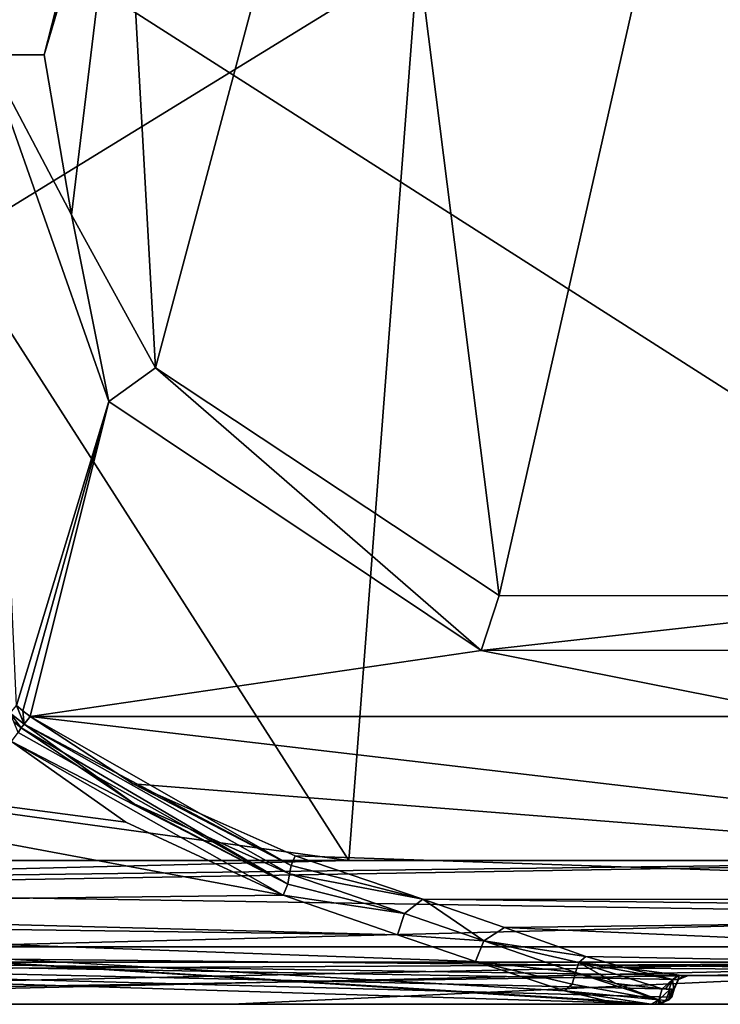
# Model space of a CAD drawing. Extents: x -250 to 250, y -697 to 625.
# Tile 2 of 256: x -200 to -176, y -697 to -663. Entities that reach past the tile are written whole.
import ezdxf

# ---------------------------------------------------------------- set-up
doc = ezdxf.new("R2010")
doc.units = 0
doc.header["$LTSCALE"] = 25.405557
for name, color, linetype in [('11', 7, 'CONTINUOUS'), ('122', 7, 'CONTINUOUS'), ('123', 7, 'CONTINUOUS'), ('125', 7, 'CONTINUOUS'), ('128', 7, 'CONTINUOUS'), ('134', 7, 'CONTINUOUS'), ('146', 7, 'CONTINUOUS'), ('2', 7, 'CONTINUOUS'), ('20', 7, 'CONTINUOUS'), ('21', 7, 'CONTINUOUS'), ('23', 7, 'CONTINUOUS'), ('24', 7, 'CONTINUOUS'), ('31', 7, 'CONTINUOUS'), ('32', 7, 'CONTINUOUS'), ('33', 7, 'CONTINUOUS'), ('34', 7, 'CONTINUOUS'), ('36', 7, 'CONTINUOUS'), ('37', 7, 'CONTINUOUS'), ('38', 7, 'CONTINUOUS'), ('4', 7, 'CONTINUOUS'), ('48', 7, 'CONTINUOUS'), ('49', 7, 'CONTINUOUS'), ('50', 7, 'CONTINUOUS'), ('51', 7, 'CONTINUOUS'), ('52', 7, 'CONTINUOUS'), ('53', 7, 'CONTINUOUS'), ('54', 7, 'CONTINUOUS'), ('55', 7, 'CONTINUOUS'), ('57', 7, 'CONTINUOUS'), ('63', 7, 'CONTINUOUS'), ('7', 7, 'CONTINUOUS')]:
    doc.layers.add(name, color=color, linetype=linetype)

msp = doc.modelspace()

# ---------------------------------------------------------------- linework, layer by layer
at = {"layer": '11', "color": 7, "linetype": 'CONTINUOUS'}
for points in [[(-224, -693.802, -17.511), (-224, -687.2, -20), (-190.697, -693.407, -17.841), (-224, -693.802, -17.511)], [(-190.697, -693.407, -17.841), (-224, -687.2, -20), (-196.167, -690.87, -19.302), (-190.697, -693.407, -17.841)], [(-196.167, -690.87, -19.302), (-224, -687.2, -20), (-200.144, -688.067, -19.962), (-196.167, -690.87, -19.302)], [(-186.728, -694.784, -16.518), (-224, -693.802, -17.511), (-190.697, -693.407, -17.841), (-186.728, -694.784, -16.518)], [(-224, -694.271, -17.071), (-224, -693.802, -17.511), (-186.728, -694.784, -16.518), (-224, -694.271, -17.071)], [(-224, -694.271, -17.071), (-177.921, -697.2, -10), (-200.961, -697.2, -10), (-224, -694.271, -17.071)], [(-177.921, -697.2, -10), (-224, -694.271, -17.071), (-179.525, -697.069, -11.611), (-177.921, -697.2, -10)], [(-180.935, -696.728, -13.037), (-224, -694.271, -17.071), (-184.017, -695.707, -15.256), (-180.935, -696.728, -13.037)], [(-224, -694.271, -17.071), (-180.935, -696.728, -13.037), (-179.525, -697.069, -11.611), (-224, -694.271, -17.071)], [(-184.017, -695.707, -15.256), (-224, -694.271, -17.071), (-186.728, -694.784, -16.518), (-184.017, -695.707, -15.256)]]:
    msp.add_3dface(points, dxfattribs=at)
at = {"layer": '122', "color": 7, "linetype": 'CONTINUOUS'}
for points in [[(-213.714, -688.714, 20), (-188.417, -692.2, 20), (-224, -636.604, 20), (-213.714, -688.714, 20)], [(-224, -636.604, 20), (-188.417, -692.2, 20), (-184.228, -637.405, 20), (-224, -636.604, 20)], [(-188.417, -692.2, 20), (-161, -692.2, 20), (-184.228, -637.405, 20), (-188.417, -692.2, 20)], [(-159.828, -686.372, 20), (-157, -685.2, 20), (-184.228, -637.405, 20), (-159.828, -686.372, 20)], [(-184.228, -637.405, 20), (-157, -685.2, 20), (-144.456, -638.205, 20), (-184.228, -637.405, 20)], [(-161, -689.2, 20), (-159.828, -686.372, 20), (-184.228, -637.405, 20), (-161, -689.2, 20)], [(-161, -692.2, 20), (-161, -689.2, 20), (-184.228, -637.405, 20), (-161, -692.2, 20)], [(-215.835, -692.2, 20), (-188.417, -692.2, 20), (-213.714, -688.714, 20), (-215.835, -692.2, 20)]]:
    msp.add_3dface(points, dxfattribs=at)
at = {"layer": '123', "color": 7, "linetype": 'CONTINUOUS'}
for points in [[(-239, -697.2, 0.025), (-145, -697.2, 0.025), (-234.598, -697.2, 10.615), (-239, -697.2, 0.025)], [(-145, -697.2, 0.025), (-224, -697.2, 15), (-234.598, -697.2, 10.615), (-145, -697.2, 0.025)], [(-224, -697.2, 15), (-145, -697.2, 0.025), (-192.5, -697.2, 15), (-224, -697.2, 15)], [(-192.5, -697.2, 15), (-145, -697.2, 0.025), (-160.121, -697.2, 8.879), (-192.5, -697.2, 15)], [(-161, -697.2, 15), (-192.5, -697.2, 15), (-161, -697.2, 11), (-161, -697.2, 15)], [(-161, -697.2, 11), (-192.5, -697.2, 15), (-160.121, -697.2, 8.879), (-161, -697.2, 11)]]:
    msp.add_3dface(points, dxfattribs=at)
at = {"layer": '125', "color": 7, "linetype": 'CONTINUOUS'}
for points in [[(-242, -695.2, 0.025), (-145, -695.2, 0.025), (-239, -697.2, 0.025), (-242, -695.2, 0.025)], [(-239, -697.2, 0.025), (-145, -695.2, 0.025), (-145, -695.7, 0.025), (-239, -697.2, 0.025)], [(-145, -697.2, 0.025), (-239, -697.2, 0.025), (-145, -695.7, 0.025), (-145, -697.2, 0.025)]]:
    msp.add_3dface(points, dxfattribs=at)
at = {"layer": '128', "color": 7, "linetype": 'CONTINUOUS'}
for points in [[(-145, -695.2, 0.025), (-242, -695.2, 0.025), (-145, -695.2), (-145, -695.2, 0.025)], [(-242, -695.2, 0.025), (-242, -695.2), (-145, -695.2), (-242, -695.2, 0.025)]]:
    msp.add_3dface(points, dxfattribs=at)
at = {"layer": '134', "color": 7, "linetype": 'CONTINUOUS'}
for points in [[(-219.327, -693.2, 19.899), (-161, -692.2, 20), (-217.352, -692.918, 19.948), (-219.327, -693.2, 19.899)], [(-161, -692.2, 20), (-219.327, -693.2, 19.899), (-161, -694.118, 19.618), (-161, -692.2, 20)], [(-161, -692.2, 20), (-188.417, -692.2, 20), (-217.352, -692.918, 19.948), (-161, -692.2, 20)], [(-188.417, -692.2, 20), (-215.835, -692.2, 20), (-217.352, -692.918, 19.948), (-188.417, -692.2, 20)], [(-219.327, -693.2, 19.899), (-224, -695.736, 18.536), (-161, -694.118, 19.618), (-219.327, -693.2, 19.899)], [(-161, -694.118, 19.618), (-224, -695.736, 18.536), (-161, -695.737, 18.534), (-161, -694.118, 19.618)], [(-224, -695.736, 18.536), (-224, -696.073, 18.162), (-161, -695.737, 18.534), (-224, -695.736, 18.536)], [(-224, -696.073, 18.162), (-224, -697.2, 15), (-161, -695.737, 18.534), (-224, -696.073, 18.162)], [(-224, -697.2, 15), (-192.5, -697.2, 15), (-161, -695.737, 18.534), (-224, -697.2, 15)], [(-192.5, -697.2, 15), (-161, -697.2, 15), (-161, -695.737, 18.534), (-192.5, -697.2, 15)]]:
    msp.add_3dface(points, dxfattribs=at)
at = {"layer": '146', "color": 7, "linetype": 'CONTINUOUS'}
for points in [[(-242, -633.241), (-144.396, -635.206), (-242, -695.2), (-242, -633.241)], [(-242, -695.2), (-144.396, -635.206), (-145, -695.2), (-242, -695.2)]]:
    msp.add_3dface(points, dxfattribs=at)
at = {"layer": '2', "color": 7, "linetype": 'CONTINUOUS'}
for points in [[(-177.671, -697.2, -0.025), (-238.997, -697.2, -0.025), (-177.671, -697.2, -9.763), (-177.671, -697.2, -0.025)], [(-177.671, -697.2, -9.763), (-238.997, -697.2, -0.025), (-177.798, -697.2, -9.884), (-177.671, -697.2, -9.763)], [(-177.798, -697.2, -9.884), (-238.997, -697.2, -0.025), (-177.921, -697.2, -10), (-177.798, -697.2, -9.884)], [(-177.921, -697.2, -10), (-238.997, -697.2, -0.025), (-200.961, -697.2, -10), (-177.921, -697.2, -10)]]:
    msp.add_3dface(points, dxfattribs=at)
at = {"layer": '20', "color": 7, "linetype": 'CONTINUOUS'}
for points in [[(-144.396, -635.206), (-242, -633.241), (-145, -695.2), (-144.396, -635.206)], [(-242, -633.241), (-242, -695.2), (-145, -695.2), (-242, -633.241)]]:
    msp.add_3dface(points, dxfattribs=at)
at = {"layer": '21', "color": 7, "linetype": 'CONTINUOUS'}
for points in [[(-195.562, -650.725, -19), (-201, -664.2, -19), (-201.568, -642.056, -19), (-195.562, -650.725, -19)], [(-201, -664.2, -19), (-196.76, -676.253, -19), (-199.965, -686.819, -19), (-201, -664.2, -19)], [(-199.965, -686.819, -19), (-196.76, -676.253, -19), (-199.744, -686.999, -19), (-199.965, -686.819, -19)], [(-199.744, -686.999, -19), (-196.76, -676.253, -19), (-199.494, -687.2, -19), (-199.744, -686.999, -19)], [(-196.76, -676.253, -19), (-183.822, -684.898, -19), (-199.494, -687.2, -19), (-196.76, -676.253, -19)], [(-199.494, -687.2, -19), (-183.822, -684.898, -19), (-172.247, -687.2, -19), (-199.494, -687.2, -19)], [(-183.822, -684.898, -19), (-166.174, -684.896, -19), (-172.247, -687.2, -19), (-183.822, -684.898, -19)]]:
    msp.add_3dface(points, dxfattribs=at)
at = {"layer": '23', "color": 7, "linetype": 'CONTINUOUS'}
for points in [[(-176.649, -696.2, -10), (-145, -696.2, -10), (-176.629, -696.2, -9.882), (-176.649, -696.2, -10)], [(-176.629, -696.2, -9.882), (-145, -696.2, -10), (-176.622, -696.2, -9.764), (-176.629, -696.2, -9.882)], [(-145, -696.2, -0.025), (-176.622, -696.2, -0.025), (-145, -696.2, -10), (-145, -696.2, -0.025)], [(-145, -696.2, -10), (-176.622, -696.2, -0.025), (-176.622, -696.2, -9.764), (-145, -696.2, -10)]]:
    msp.add_3dface(points, dxfattribs=at)
at = {"layer": '24', "color": 7, "linetype": 'CONTINUOUS'}
for points in [[(-199.494, -687.2, -19), (-172.247, -687.2, -19), (-145, -693.564, -16.364), (-199.494, -687.2, -19)], [(-199.494, -687.2, -19), (-145, -693.564, -16.364), (-195.918, -689.532, -18.693), (-199.494, -687.2, -19)], [(-195.918, -689.532, -18.693), (-145, -693.564, -16.364), (-190.289, -692.038, -17.589), (-195.918, -689.532, -18.693)], [(-190.289, -692.038, -17.589), (-145, -693.564, -16.364), (-185.854, -693.551, -16.377), (-190.289, -692.038, -17.589)], [(-145, -693.564, -16.364), (-145, -694.06, -15.826), (-185.854, -693.551, -16.377), (-145, -693.564, -16.364)], [(-185.854, -693.551, -16.377), (-145, -694.06, -15.826), (-183.014, -694.535, -15.215), (-185.854, -693.551, -16.377)], [(-145, -694.06, -15.826), (-145, -696.2, -10), (-183.014, -694.535, -15.215), (-145, -694.06, -15.826)], [(-145, -696.2, -10), (-180.191, -695.536, -13.393), (-183.014, -694.535, -15.215), (-145, -696.2, -10)], [(-180.191, -695.536, -13.393), (-145, -696.2, -10), (-178.765, -695.946, -12.124), (-180.191, -695.536, -13.393)], [(-178.765, -695.946, -12.124), (-145, -696.2, -10), (-176.949, -696.186, -10.497), (-178.765, -695.946, -12.124)], [(-176.949, -696.186, -10.497), (-145, -696.2, -10), (-176.758, -696.196, -10.266), (-176.949, -696.186, -10.497)], [(-145, -696.2, -10), (-176.649, -696.2, -10), (-176.758, -696.196, -10.266), (-145, -696.2, -10)]]:
    msp.add_3dface(points, dxfattribs=at)
at = {"layer": '31', "color": 7, "linetype": 'CONTINUOUS'}
for points in [[(-180.191, -695.536, -13.393), (-178.765, -695.946, -12.124), (-180.433, -695.75, -13.222), (-180.191, -695.536, -13.393)], [(-180.545, -696.097, -13.243), (-180.433, -695.75, -13.222), (-179.143, -696.473, -11.915), (-180.545, -696.097, -13.243)], [(-178.765, -695.946, -12.124), (-177.183, -696.333, -10.259), (-180.433, -695.75, -13.222), (-178.765, -695.946, -12.124)], [(-177.183, -696.333, -10.259), (-177.543, -696.66, -10.399), (-180.433, -695.75, -13.222), (-177.183, -696.333, -10.259)], [(-180.433, -695.75, -13.222), (-177.543, -696.66, -10.399), (-179.143, -696.473, -11.915), (-180.433, -695.75, -13.222)], [(-178.765, -695.946, -12.124), (-176.949, -696.186, -10.497), (-177.183, -696.333, -10.259), (-178.765, -695.946, -12.124)], [(-177.42, -696.665, -10.283), (-177.543, -696.66, -10.399), (-177.183, -696.333, -10.259), (-177.42, -696.665, -10.283)], [(-177.292, -696.669, -10.162), (-177.42, -696.665, -10.283), (-177.183, -696.333, -10.259), (-177.292, -696.669, -10.162)]]:
    msp.add_3dface(points, dxfattribs=at)
at = {"layer": '32', "color": 7, "linetype": 'CONTINUOUS'}
for points in [[(-190.289, -692.038, -17.589), (-185.854, -693.551, -16.377), (-190.421, -692.37, -17.532), (-190.289, -692.038, -17.589)], [(-185.854, -693.551, -16.377), (-190.484, -692.668, -17.724), (-190.421, -692.37, -17.532), (-185.854, -693.551, -16.377)], [(-190.484, -692.668, -17.724), (-185.854, -693.551, -16.377), (-186.483, -694.047, -16.534), (-190.484, -692.668, -17.724)], [(-186.483, -694.047, -16.534), (-185.854, -693.551, -16.377), (-183.732, -694.995, -15.369), (-186.483, -694.047, -16.534)], [(-185.854, -693.551, -16.377), (-183.014, -694.535, -15.215), (-183.732, -694.995, -15.369), (-185.854, -693.551, -16.377)], [(-183.014, -694.535, -15.215), (-180.191, -695.536, -13.393), (-183.732, -694.995, -15.369), (-183.014, -694.535, -15.215)], [(-180.191, -695.536, -13.393), (-180.433, -695.75, -13.222), (-183.732, -694.995, -15.369), (-180.191, -695.536, -13.393)], [(-180.433, -695.75, -13.222), (-180.545, -696.097, -13.243), (-183.732, -694.995, -15.369), (-180.433, -695.75, -13.222)]]:
    msp.add_3dface(points, dxfattribs=at)
at = {"layer": '33', "color": 7, "linetype": 'CONTINUOUS'}
for points in [[(-195.884, -690.23, -18.967), (-199.803, -687.59, -19.459), (-199.704, -687.465, -19.132), (-195.884, -690.23, -18.967)], [(-199.494, -687.2, -19), (-190.421, -692.37, -17.532), (-199.704, -687.465, -19.132), (-199.494, -687.2, -19)], [(-190.421, -692.37, -17.532), (-190.484, -692.668, -17.724), (-199.704, -687.465, -19.132), (-190.421, -692.37, -17.532)], [(-190.484, -692.668, -17.724), (-195.884, -690.23, -18.967), (-199.704, -687.465, -19.132), (-190.484, -692.668, -17.724)], [(-199.494, -687.2, -19), (-195.918, -689.532, -18.693), (-190.421, -692.37, -17.532), (-199.494, -687.2, -19)], [(-195.918, -689.532, -18.693), (-190.289, -692.038, -17.589), (-190.421, -692.37, -17.532), (-195.918, -689.532, -18.693)]]:
    msp.add_3dface(points, dxfattribs=at)
at = {"layer": '34', "color": 7, "linetype": 'CONTINUOUS'}
for points in [[(-200.186, -687.08, -19.136), (-199.965, -686.819, -19), (-199.704, -687.465, -19.132), (-200.186, -687.08, -19.136)], [(-199.803, -687.59, -19.459), (-200.186, -687.08, -19.136), (-199.704, -687.465, -19.132), (-199.803, -687.59, -19.459)], [(-200.186, -687.08, -19.136), (-199.803, -687.59, -19.459), (-200.062, -687.384, -19.467), (-200.186, -687.08, -19.136)], [(-199.965, -686.819, -19), (-199.744, -686.999, -19), (-199.704, -687.465, -19.132), (-199.965, -686.819, -19)], [(-199.744, -686.999, -19), (-199.494, -687.2, -19), (-199.704, -687.465, -19.132), (-199.744, -686.999, -19)]]:
    msp.add_3dface(points, dxfattribs=at)
at = {"layer": '36', "color": 7, "linetype": 'CONTINUOUS'}
for points in [[(-176.967, -696.338, -0.025), (-177.121, -696.676, -0.025), (-176.967, -696.338, -9.764), (-176.967, -696.338, -0.025)], [(-177.121, -696.676, -0.025), (-177.121, -696.676, -9.764), (-176.967, -696.338, -9.764), (-177.121, -696.676, -0.025)], [(-176.622, -696.2, -0.025), (-176.967, -696.338, -0.025), (-176.622, -696.2, -9.764), (-176.622, -696.2, -0.025)], [(-176.622, -696.2, -9.764), (-176.967, -696.338, -0.025), (-176.967, -696.338, -9.764), (-176.622, -696.2, -9.764)]]:
    msp.add_3dface(points, dxfattribs=at)
at = {"layer": '37', "color": 7, "linetype": 'CONTINUOUS'}
for points in [[(-177.135, -696.676, -9.888), (-176.967, -696.338, -9.764), (-177.125, -696.676, -9.826), (-177.135, -696.676, -9.888)], [(-176.967, -696.338, -9.764), (-177.135, -696.676, -9.888), (-176.985, -696.338, -9.922), (-176.967, -696.338, -9.764)], [(-176.967, -696.338, -9.764), (-177.121, -696.676, -9.764), (-177.125, -696.676, -9.826), (-176.967, -696.338, -9.764)], [(-176.649, -696.2, -10), (-176.622, -696.2, -9.764), (-176.985, -696.338, -9.922), (-176.649, -696.2, -10)], [(-176.622, -696.2, -9.764), (-176.967, -696.338, -9.764), (-176.985, -696.338, -9.922), (-176.622, -696.2, -9.764)], [(-176.649, -696.2, -10), (-176.629, -696.2, -9.882), (-176.622, -696.2, -9.764), (-176.649, -696.2, -10)]]:
    msp.add_3dface(points, dxfattribs=at)
at = {"layer": '38', "color": 7, "linetype": 'CONTINUOUS'}
for points in [[(-177.292, -696.669, -10.162), (-177.183, -696.333, -10.259), (-177.135, -696.676, -9.888), (-177.292, -696.669, -10.162)], [(-177.183, -696.333, -10.259), (-176.949, -696.186, -10.497), (-176.985, -696.338, -9.922), (-177.183, -696.333, -10.259)], [(-177.135, -696.676, -9.888), (-177.183, -696.333, -10.259), (-176.985, -696.338, -9.922), (-177.135, -696.676, -9.888)], [(-176.949, -696.186, -10.497), (-176.758, -696.196, -10.266), (-176.985, -696.338, -9.922), (-176.949, -696.186, -10.497)], [(-176.758, -696.196, -10.266), (-176.649, -696.2, -10), (-176.985, -696.338, -9.922), (-176.758, -696.196, -10.266)], [(-177.292, -696.669, -10.162), (-177.135, -696.676, -9.888), (-177.189, -696.683, -10.027), (-177.292, -696.669, -10.162)], [(-177.284, -696.677, -10.154), (-177.292, -696.669, -10.162), (-177.189, -696.683, -10.027), (-177.284, -696.677, -10.154)], [(-177.276, -696.685, -10.146), (-177.284, -696.677, -10.154), (-177.189, -696.683, -10.027), (-177.276, -696.685, -10.146)]]:
    msp.add_3dface(points, dxfattribs=at)
at = {"layer": '4', "color": 7, "linetype": 'CONTINUOUS'}
for points in [[(-145, -695.2, -0.025), (-242, -695.2, -0.025), (-145, -696.2, -0.025), (-145, -695.2, -0.025)], [(-177.121, -696.676, -0.025), (-242, -695.2, -0.025), (-177.208, -696.948, -0.025), (-177.121, -696.676, -0.025)], [(-242, -695.2, -0.025), (-177.121, -696.676, -0.025), (-176.967, -696.338, -0.025), (-242, -695.2, -0.025)], [(-177.208, -696.948, -0.025), (-242, -695.2, -0.025), (-177.671, -697.2, -0.025), (-177.208, -696.948, -0.025)], [(-177.671, -697.2, -0.025), (-242, -695.2, -0.025), (-238.997, -697.2, -0.025), (-177.671, -697.2, -0.025)], [(-145, -696.2, -0.025), (-242, -695.2, -0.025), (-176.622, -696.2, -0.025), (-145, -696.2, -0.025)], [(-176.622, -696.2, -0.025), (-242, -695.2, -0.025), (-176.967, -696.338, -0.025), (-176.622, -696.2, -0.025)]]:
    msp.add_3dface(points, dxfattribs=at)
at = {"layer": '48', "color": 7, "linetype": 'CONTINUOUS'}
msp.add_3dface([(-200.062, -687.384, -19.467), (-199.803, -687.59, -19.459), (-199.905, -687.752, -19.831), (-200.062, -687.384, -19.467)], dxfattribs=at)
at = {"layer": '49', "color": 7, "linetype": 'CONTINUOUS'}
for points in [[(-200.144, -688.067, -19.962), (-199.905, -687.752, -19.831), (-190.546, -693.026, -17.937), (-200.144, -688.067, -19.962)], [(-199.905, -687.752, -19.831), (-199.803, -687.59, -19.459), (-190.546, -693.026, -17.937), (-199.905, -687.752, -19.831)], [(-199.803, -687.59, -19.459), (-195.884, -690.23, -18.967), (-190.546, -693.026, -17.937), (-199.803, -687.59, -19.459)], [(-190.697, -693.407, -17.841), (-196.167, -690.87, -19.302), (-200.144, -688.067, -19.962), (-190.697, -693.407, -17.841)], [(-190.697, -693.407, -17.841), (-200.144, -688.067, -19.962), (-190.546, -693.026, -17.937), (-190.697, -693.407, -17.841)], [(-195.884, -690.23, -18.967), (-190.484, -692.668, -17.724), (-190.546, -693.026, -17.937), (-195.884, -690.23, -18.967)]]:
    msp.add_3dface(points, dxfattribs=at)
at = {"layer": '50', "color": 7, "linetype": 'CONTINUOUS'}
for points in [[(-190.484, -692.668, -17.724), (-186.483, -694.047, -16.534), (-190.546, -693.026, -17.937), (-190.484, -692.668, -17.724)], [(-186.483, -694.047, -16.534), (-190.697, -693.407, -17.841), (-190.546, -693.026, -17.937), (-186.483, -694.047, -16.534)], [(-186.728, -694.784, -16.518), (-190.697, -693.407, -17.841), (-186.483, -694.047, -16.534), (-186.728, -694.784, -16.518)], [(-186.728, -694.784, -16.518), (-186.483, -694.047, -16.534), (-183.732, -694.995, -15.369), (-186.728, -694.784, -16.518)], [(-184.017, -695.707, -15.256), (-186.728, -694.784, -16.518), (-183.732, -694.995, -15.369), (-184.017, -695.707, -15.256)], [(-180.545, -696.097, -13.243), (-184.017, -695.707, -15.256), (-183.732, -694.995, -15.369), (-180.545, -696.097, -13.243)], [(-180.935, -696.728, -13.037), (-184.017, -695.707, -15.256), (-180.662, -696.496, -13.248), (-180.935, -696.728, -13.037)], [(-184.017, -695.707, -15.256), (-180.545, -696.097, -13.243), (-180.662, -696.496, -13.248), (-184.017, -695.707, -15.256)]]:
    msp.add_3dface(points, dxfattribs=at)
at = {"layer": '51', "color": 7, "linetype": 'CONTINUOUS'}
for points in [[(-180.662, -696.496, -13.248), (-180.545, -696.097, -13.243), (-177.656, -697.042, -10.28), (-180.662, -696.496, -13.248)], [(-180.545, -696.097, -13.243), (-179.143, -696.473, -11.915), (-177.656, -697.042, -10.28), (-180.545, -696.097, -13.243)], [(-180.935, -696.728, -13.037), (-180.662, -696.496, -13.248), (-177.656, -697.042, -10.28), (-180.935, -696.728, -13.037)], [(-180.935, -696.728, -13.037), (-177.921, -697.2, -10), (-179.525, -697.069, -11.611), (-180.935, -696.728, -13.037)], [(-177.921, -697.2, -10), (-180.935, -696.728, -13.037), (-177.656, -697.042, -10.28), (-177.921, -697.2, -10)], [(-179.143, -696.473, -11.915), (-177.543, -696.66, -10.399), (-177.656, -697.042, -10.28), (-179.143, -696.473, -11.915)]]:
    msp.add_3dface(points, dxfattribs=at)
at = {"layer": '52', "color": 7, "linetype": 'CONTINUOUS'}
for points in [[(-177.543, -696.66, -10.399), (-177.276, -696.685, -10.146), (-177.656, -697.042, -10.28), (-177.543, -696.66, -10.399)], [(-177.656, -697.042, -10.28), (-177.276, -696.685, -10.146), (-177.408, -697.065, -10.013), (-177.656, -697.042, -10.28)], [(-177.543, -696.66, -10.399), (-177.42, -696.665, -10.283), (-177.284, -696.677, -10.154), (-177.543, -696.66, -10.399)], [(-177.543, -696.66, -10.399), (-177.284, -696.677, -10.154), (-177.276, -696.685, -10.146), (-177.543, -696.66, -10.399)], [(-177.42, -696.665, -10.283), (-177.292, -696.669, -10.162), (-177.284, -696.677, -10.154), (-177.42, -696.665, -10.283)], [(-177.798, -697.2, -9.884), (-177.921, -697.2, -10), (-177.656, -697.042, -10.28), (-177.798, -697.2, -9.884)], [(-177.671, -697.2, -9.763), (-177.798, -697.2, -9.884), (-177.656, -697.042, -10.28), (-177.671, -697.2, -9.763)], [(-177.671, -697.2, -9.763), (-177.656, -697.042, -10.28), (-177.669, -697.2, -9.764), (-177.671, -697.2, -9.763)], [(-177.669, -697.2, -9.764), (-177.656, -697.042, -10.28), (-177.661, -697.2, -9.769), (-177.669, -697.2, -9.764)], [(-177.661, -697.2, -9.769), (-177.656, -697.042, -10.28), (-177.652, -697.2, -9.777), (-177.661, -697.2, -9.769)], [(-177.652, -697.2, -9.777), (-177.656, -697.042, -10.28), (-177.632, -697.198, -9.794), (-177.652, -697.2, -9.777)], [(-177.632, -697.198, -9.794), (-177.656, -697.042, -10.28), (-177.594, -697.191, -9.83), (-177.632, -697.198, -9.794)], [(-177.594, -697.191, -9.83), (-177.656, -697.042, -10.28), (-177.527, -697.164, -9.895), (-177.594, -697.191, -9.83)], [(-177.527, -697.164, -9.895), (-177.656, -697.042, -10.28), (-177.408, -697.065, -10.013), (-177.527, -697.164, -9.895)]]:
    msp.add_3dface(points, dxfattribs=at)
at = {"layer": '53', "color": 7, "linetype": 'CONTINUOUS'}
for points in [[(-177.121, -696.676, -9.764), (-177.208, -696.948, -0.025), (-177.291, -697.047, -9.764), (-177.121, -696.676, -9.764)], [(-177.121, -696.676, -0.025), (-177.208, -696.948, -0.025), (-177.121, -696.676, -9.764), (-177.121, -696.676, -0.025)], [(-177.208, -696.948, -0.025), (-177.671, -697.2, -0.025), (-177.291, -697.047, -9.764), (-177.208, -696.948, -0.025)], [(-177.671, -697.2, -0.025), (-177.669, -697.2, -9.764), (-177.291, -697.047, -9.764), (-177.671, -697.2, -0.025)], [(-177.671, -697.2, -0.025), (-177.671, -697.2, -9.763), (-177.669, -697.2, -9.764), (-177.671, -697.2, -0.025)]]:
    msp.add_3dface(points, dxfattribs=at)
at = {"layer": '54', "color": 7, "linetype": 'CONTINUOUS'}
for points in [[(-177.408, -697.065, -10.013), (-177.276, -696.685, -10.146), (-177.291, -697.047, -9.764), (-177.408, -697.065, -10.013)], [(-177.135, -696.676, -9.888), (-177.121, -696.676, -9.764), (-177.291, -697.047, -9.764), (-177.135, -696.676, -9.888)], [(-177.189, -696.683, -10.027), (-177.135, -696.676, -9.888), (-177.291, -697.047, -9.764), (-177.189, -696.683, -10.027)], [(-177.276, -696.685, -10.146), (-177.189, -696.683, -10.027), (-177.291, -697.047, -9.764), (-177.276, -696.685, -10.146)], [(-177.121, -696.676, -9.764), (-177.135, -696.676, -9.888), (-177.125, -696.676, -9.826), (-177.121, -696.676, -9.764)], [(-177.669, -697.2, -9.764), (-177.661, -697.2, -9.769), (-177.291, -697.047, -9.764), (-177.669, -697.2, -9.764)], [(-177.661, -697.2, -9.769), (-177.652, -697.2, -9.777), (-177.291, -697.047, -9.764), (-177.661, -697.2, -9.769)], [(-177.652, -697.2, -9.777), (-177.408, -697.065, -10.013), (-177.291, -697.047, -9.764), (-177.652, -697.2, -9.777)], [(-177.652, -697.2, -9.777), (-177.632, -697.198, -9.794), (-177.408, -697.065, -10.013), (-177.652, -697.2, -9.777)], [(-177.632, -697.198, -9.794), (-177.527, -697.164, -9.895), (-177.408, -697.065, -10.013), (-177.632, -697.198, -9.794)], [(-177.632, -697.198, -9.794), (-177.594, -697.191, -9.83), (-177.527, -697.164, -9.895), (-177.632, -697.198, -9.794)]]:
    msp.add_3dface(points, dxfattribs=at)
at = {"layer": '55', "color": 7, "linetype": 'CONTINUOUS'}
for points in [[(-174.416, -644.206, -17), (-183.197, -682.997, -17), (-187.718, -647.239, -17), (-174.416, -644.206, -17)], [(-166.804, -682.998, -17), (-183.197, -682.997, -17), (-174.416, -644.206, -17), (-166.804, -682.998, -17)], [(-187.718, -647.239, -17), (-195.139, -675.079, -17), (-196.263, -654.925, -17), (-187.718, -647.239, -17)], [(-183.197, -682.997, -17), (-195.139, -675.079, -17), (-187.718, -647.239, -17), (-183.197, -682.997, -17)], [(-198.053, -669.764, -17), (-199, -664.2, -17), (-196.263, -654.925, -17), (-198.053, -669.764, -17)], [(-195.139, -675.079, -17), (-198.053, -669.764, -17), (-196.263, -654.925, -17), (-195.139, -675.079, -17)]]:
    msp.add_3dface(points, dxfattribs=at)
at = {"layer": '57', "color": 7, "linetype": 'CONTINUOUS'}
for points in [[(-196.76, -676.253, -19), (-201, -664.2, -19), (-198.053, -669.764, -17), (-196.76, -676.253, -19)], [(-201, -664.2, -19), (-199, -664.2, -17), (-198.053, -669.764, -17), (-201, -664.2, -19)], [(-196.76, -676.253, -19), (-198.053, -669.764, -17), (-195.139, -675.079, -17), (-196.76, -676.253, -19)], [(-183.822, -684.898, -19), (-196.76, -676.253, -19), (-195.139, -675.079, -17), (-183.822, -684.898, -19)], [(-183.822, -684.898, -19), (-195.139, -675.079, -17), (-183.197, -682.997, -17), (-183.822, -684.898, -19)], [(-183.822, -684.898, -19), (-183.197, -682.997, -17), (-166.804, -682.998, -17), (-183.822, -684.898, -19)], [(-166.174, -684.896, -19), (-183.822, -684.898, -19), (-166.804, -682.998, -17), (-166.174, -684.896, -19)]]:
    msp.add_3dface(points, dxfattribs=at)
at = {"layer": '63', "color": 7, "linetype": 'CONTINUOUS'}
for points in [[(-201, -664.2, -19), (-195.562, -650.725, -19), (-199, -664.2, -17), (-201, -664.2, -19)], [(-199, -664.2, -17), (-195.562, -650.725, -19), (-196.263, -654.925, -17), (-199, -664.2, -17)]]:
    msp.add_3dface(points, dxfattribs=at)
at = {"layer": '7', "color": 7, "linetype": 'CONTINUOUS'}
for points in [[(-242, -695.2, -0.025), (-145, -695.2, -0.025), (-242, -695.2), (-242, -695.2, -0.025)], [(-242, -695.2), (-145, -695.2, -0.025), (-145, -695.2), (-242, -695.2)]]:
    msp.add_3dface(points, dxfattribs=at)

doc.saveas('drawing.dxf')
